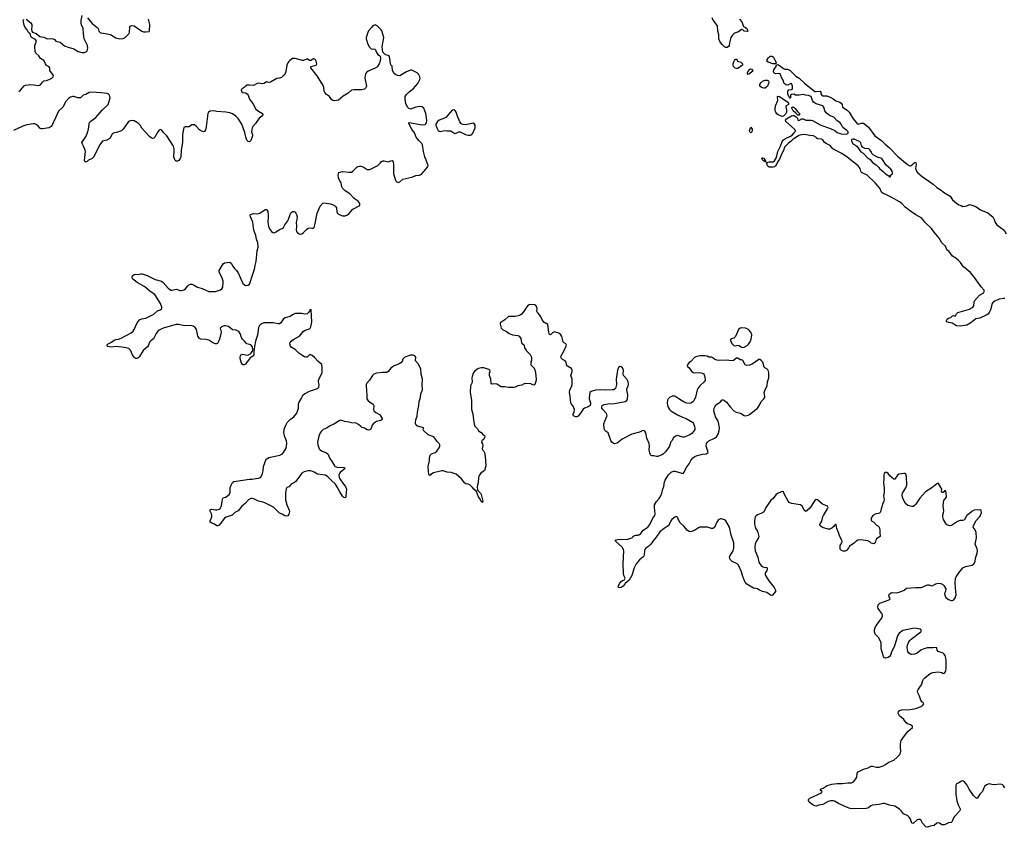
# Model space of a CAD drawing. Header units: inches. Extents: x 1839294 to 1929364, y 762242 to 909984.
# Tile 42 of 76: x 1872041 to 1887083, y 848285 to 860624. Entities that reach past the tile are written whole.
import ezdxf

# ---------------------------------------------------------------- set-up
doc = ezdxf.new("R2010")
doc.units = ezdxf.units.IN
doc.header["$MEASUREMENT"] = 0
for name, color, linetype in [('B8875', 7, 'Continuous'), ('B8876', 7, 'Continuous'), ('B8884', 7, 'Continuous'), ('B8885', 7, 'Continuous'), ('B8886', 7, 'Continuous')]:
    doc.layers.add(name, color=color, linetype=linetype)

msp = doc.modelspace()

# ---------------------------------------------------------------- linework, layer by layer
at = {"layer": 'B8875', "color": 6, "elevation": 600}
for points in [[(1876170, 860000), (1876154, 859986), (1876137, 859963), (1876122, 859930), (1876107, 859833), (1876097, 859803), (1876080, 859780), (1876038, 859742), (1876011, 859729), (1875970, 859723), (1875870, 859670), (1875846, 859666), (1875810, 859673), (1875773, 859650), (1875750, 859644), (1875688, 859652), (1875670, 859649), (1875610, 859620), (1875550, 859626), (1875518, 859622), (1875491, 859610), (1875471, 859590), (1875441, 859570), (1875426, 859550), (1875429, 859529), (1875450, 859513), (1875490, 859506), (1875518, 859490), (1875532, 859470), (1875550, 859410), (1875615, 859330), (1875642, 859262), (1875690, 859224), (1875750, 859190), (1875754, 859170), (1875738, 859150), (1875700, 859120), (1875642, 859038), (1875601, 858990), (1875590, 858970), (1875582, 858910), (1875597, 858870), (1875599, 858850), (1875570, 858776), (1875550, 858758), (1875530, 858762), (1875510, 858784), (1875493, 858830), (1875480, 858900), (1875432, 859030), (1875376, 859116), (1875343, 859150), (1875290, 859183), (1875250, 859199), (1875190, 859209), (1875050, 859219), (1875010, 859230), (1874950, 859226), (1874925, 859210), (1874915, 859190), (1874890, 858988), (1874878, 858942), (1874863, 858917), (1874850, 858909), (1874810, 858924), (1874790, 858939), (1874737, 858997), (1874710, 859016), (1874699, 859019), (1874670, 859015), (1874630, 858989), (1874610, 858986), (1874570, 858989), (1874550, 858975), (1874526, 858870), (1874529, 858750), (1874506, 858630), (1874501, 858530), (1874490, 858502), (1874470, 858475), (1874450, 858462), (1874430, 858464), (1874410, 858484), (1874397, 858530), (1874400, 858610), (1874399, 858650), (1874391, 858691), (1874290, 858851), (1874239, 858899), (1874210, 858935), (1874190, 858946), (1874170, 858937), (1874150, 858913), (1874105, 858830), (1874090, 858813), (1874070, 858810), (1874050, 858817), (1874030, 858833), (1873907, 858967), (1873879, 859010), (1873850, 859041), (1873790, 859078), (1873750, 859083), (1873705, 859070), (1873620, 858950), (1873594, 858926), (1873537, 858903), (1873470, 858889), (1873450, 858870), (1873424, 858816), (1873410, 858803), (1873370, 858784), (1873308, 858770), (1873270, 858721), (1873170, 858521), (1873150, 858504), (1873090, 858476), (1873070, 858458), (1873047, 858447), (1873035, 858455), (1873032, 858472), (1873044, 858610), (1873041, 858630), (1873016, 858690), (1872994, 858730), (1872992, 858750), (1873054, 858846), (1873079, 858901), (1873094, 858950), (1873101, 859030), (1873108, 859052), (1873126, 859074), (1873205, 859130), (1873299, 859241), (1873391, 859330), (1873403, 859357), (1873422, 859430), (1873412, 859470), (1873390, 859489), (1873375, 859495), (1873287, 859507), (1873130, 859518), (1873101, 859510), (1873050, 859482), (1873010, 859470), (1872968, 859432), (1872930, 859431), (1872870, 859450), (1872850, 859450), (1872819, 859441), (1872790, 859426), (1872747, 859373), (1872722, 859330), (1872706, 859290), (1872632, 859228), (1872606, 859170), (1872590, 859123), (1872553, 859050), (1872539, 859010), (1872521, 858990), (1872490, 858971), (1872390, 858955), (1872370, 858957), (1872350, 858968), (1872321, 859001), (1872290, 859025), (1872270, 859033), (1872250, 859035), (1872150, 859016), (1872090, 858999), (1871947, 858933)], [(1872030, 859526), (1872055, 859545), (1872110, 859613), (1872130, 859625), (1872210, 859635), (1872330, 859619), (1872356, 859630), (1872389, 859671), (1872410, 859689), (1872450, 859696), (1872489, 859710), (1872530, 859730), (1872554, 859750), (1872557, 859770), (1872503, 859850), (1872499, 859890), (1872490, 859905), (1872450, 859925), (1872433, 859950), (1872415, 859995), (1872407, 860000)], [(1880000, 856083), (1879988, 856108), (1879952, 856150), (1879943, 856170), (1879946, 856210), (1879932, 856252), (1879906, 856270), (1879830, 856274), (1879810, 856262), (1879790, 856239), (1879739, 856161), (1879700, 856120), (1879674, 856106), (1879610, 856087), (1879510, 856089), (1879450, 856036), (1879390, 855999), (1879383, 855990), (1879379, 855970), (1879395, 855910), (1879419, 855890), (1879480, 855860), (1879516, 855830), (1879570, 855809), (1879650, 855801), (1879672, 855790), (1879695, 855755), (1879709, 855689), (1879746, 855650), (1879754, 855610), (1879785, 855565), (1879838, 855510), (1879857, 855470), (1879860, 855450), (1879858, 855422), (1879847, 855390), (1879850, 855352), (1879900, 855300), (1879912, 855272), (1879920, 855230), (1879930, 855130), (1879925, 855095), (1879910, 855049), (1879890, 855040), (1879850, 855061), (1879770, 855064), (1879750, 855060), (1879710, 855038), (1879650, 855030), (1879610, 855010), (1879590, 855005), (1879510, 855005), (1879450, 855014), (1879394, 855014), (1879330, 855055), (1879310, 855059), (1879256, 855056), (1879241, 855070), (1879238, 855130), (1879218, 855190), (1879219, 855221), (1879229, 855250), (1879221, 855270), (1879210, 855278), (1879130, 855304), (1879090, 855307), (1879050, 855295), (1879030, 855284), (1878989, 855250), (1878970, 855221), (1878954, 855174), (1878950, 855150), (1878952, 855090), (1878948, 855070), (1878928, 855030), (1878920, 854930), (1878945, 854810), (1878945, 854670), (1878963, 854603), (1878972, 854510), (1878985, 854445), (1878996, 854416), (1879032, 854372), (1879050, 854342), (1879090, 854316), (1879121, 854281), (1879141, 854270), (1879147, 854250), (1879130, 854215), (1879102, 854190), (1879096, 854170), (1879110, 854142), (1879116, 854116), (1879107, 854070), (1879111, 854051), (1879130, 854030), (1879142, 854010), (1879154, 853954), (1879161, 853810), (1879144, 853736), (1879081, 853690), (1879056, 853650), (1879050, 853630), (1879045, 853550), (1879032, 853510), (1879030, 853490), (1879037, 853437), (1879082, 853390), (1879092, 853370), (1879115, 853270), (1879110, 853249), (1879090, 853265), (1879077, 853297), (1879050, 853332), (1879017, 853417), (1878976, 853450), (1878959, 853479), (1878918, 853518), (1878890, 853530), (1878854, 853534), (1878842, 853542), (1878791, 853611), (1878710, 853682), (1878630, 853708), (1878570, 853712), (1878512, 853732), (1878490, 853733), (1878361, 853699), (1878323, 853677), (1878310, 853662), (1878290, 853668), (1878282, 853790), (1878301, 853890), (1878299, 853910), (1878305, 853955), (1878313, 853970), (1878334, 853990), (1878390, 854013), (1878414, 854030), (1878450, 854085), (1878460, 854110), (1878458, 854130), (1878447, 854147), (1878418, 854178), (1878384, 854230), (1878370, 854243), (1878350, 854255), (1878282, 854282), (1878208, 854350), (1878206, 854370), (1878213, 854390), (1878116, 854416), (1878097, 854430), (1878088, 854448), (1878086, 854470), (1878093, 854510), (1878111, 854569), (1878117, 854630), (1878139, 854730), (1878144, 854790), (1878163, 854850), (1878169, 854910), (1878193, 854970), (1878188, 855050), (1878192, 855130), (1878176, 855210), (1878170, 855290), (1878127, 855367), (1878089, 855410), (1878094, 855470), (1878075, 855490), (1878050, 855498), (1878030, 855500), (1878010, 855498), (1877925, 855470), (1877903, 855450), (1877891, 855430), (1877887, 855410), (1877861, 855380), (1877836, 855364), (1877750, 855329), (1877710, 855299), (1877670, 855249), (1877650, 855235), (1877590, 855234), (1877490, 855222), (1877453, 855207), (1877428, 855190), (1877385, 855115), (1877342, 855070), (1877334, 855050), (1877332, 855030), (1877346, 854886), (1877346, 854830), (1877362, 854802), (1877383, 854783), (1877439, 854750), (1877450, 854730), (1877444, 854670), (1877451, 854650), (1877482, 854622), (1877539, 854590), (1877555, 854570), (1877576, 854530), (1877571, 854510), (1877558, 854502), (1877490, 854486), (1877444, 854456), (1877425, 854430), (1877404, 854370), (1877390, 854356), (1877370, 854353), (1877350, 854358), (1877310, 854381), (1877270, 854395), (1877250, 854407), (1877217, 854437), (1877179, 854459), (1877110, 854464), (1877070, 854477), (1877005, 854485), (1876950, 854505), (1876930, 854501), (1876838, 854442), (1876783, 854417), (1876730, 854384), (1876678, 854362), (1876646, 854334), (1876629, 854310), (1876610, 854263), (1876589, 854170), (1876594, 854130), (1876616, 854070), (1876631, 854051), (1876650, 854037), (1876719, 854010), (1876747, 853990), (1876780, 853920), (1876816, 853870), (1876849, 853810), (1876860, 853800), (1876890, 853786), (1876990, 853782), (1877011, 853770), (1876995, 853750), (1876936, 853704), (1876925, 853690), (1876917, 853670), (1876922, 853630), (1876931, 853610), (1876986, 853526), (1877016, 853490), (1877033, 853453), (1877025, 853350), (1877021, 853330), (1877010, 853318), (1876990, 853322), (1876970, 853344), (1876930, 853408), (1876897, 853477), (1876867, 853527), (1876802, 853582), (1876750, 853640), (1876710, 853663), (1876590, 853682), (1876539, 853710), (1876490, 853730), (1876450, 853730), (1876385, 853715), (1876350, 853697), (1876282, 853598), (1876258, 853570), (1876231, 853550), (1876190, 853530), (1876150, 853489), (1876124, 853476), (1876110, 853455), (1876103, 853397), (1876102, 853290), (1876124, 853210), (1876157, 853130), (1876160, 853110), (1876154, 853070), (1876136, 853044), (1876110, 853040), (1876090, 853046), (1876050, 853070), (1876010, 853085), (1875917, 853177), (1875784, 853244), (1875755, 853255), (1875689, 853269), (1875630, 853301), (1875590, 853311), (1875570, 853309), (1875538, 853290), (1875486, 853234), (1875434, 853190), (1875378, 853122), (1875325, 853095), (1875286, 853054), (1875196, 853024), (1875170, 853010), (1875090, 852902), (1875070, 852891), (1875050, 852892), (1875017, 852917), (1874974, 852934), (1874949, 852949), (1874952, 852970), (1874976, 853030), (1874976, 853050), (1874973, 853073), (1874950, 853115), (1874946, 853130), (1874950, 853141), (1874970, 853148), (1875030, 853134), (1875050, 853134), (1875090, 853145), (1875102, 853158), (1875123, 853197), (1875132, 853270), (1875145, 853310), (1875150, 853317), (1875190, 853330), (1875245, 853375), (1875254, 853406), (1875258, 853470), (1875270, 853511), (1875290, 853555), (1875310, 853567), (1875346, 853574), (1875550, 853605), (1875590, 853605), (1875650, 853616), (1875690, 853617), (1875721, 853630), (1875736, 853650), (1875751, 853689), (1875760, 853730), (1875764, 853796), (1875805, 853910), (1875847, 853933), (1876014, 853970), (1876055, 853990), (1876073, 854010), (1876110, 854078), (1876123, 854150), (1876115, 854190), (1876091, 854250), (1876078, 854310), (1876083, 854370), (1876110, 854440), (1876129, 854471), (1876177, 854523), (1876230, 854555), (1876273, 854610), (1876299, 854690), (1876302, 854710), (1876299, 854750), (1876304, 854770), (1876341, 854830), (1876370, 854890), (1876390, 854910), (1876410, 854920), (1876469, 854950), (1876588, 854990), (1876610, 855010), (1876618, 855050), (1876607, 855090), (1876606, 855114), (1876616, 855144), (1876660, 855230), (1876664, 855310), (1876654, 855354), (1876602, 855402), (1876550, 855460), (1876510, 855495), (1876490, 855506), (1876470, 855504), (1876430, 855468), (1876410, 855466), (1876391, 855471), (1876366, 855486), (1876306, 855530), (1876250, 855587), (1876190, 855620), (1876177, 855637), (1876168, 855670), (1876172, 855690), (1876187, 855710), (1876230, 855741), (1876314, 855790), (1876375, 855865), (1876400, 855880), (1876470, 855902), (1876479, 855910), (1876490, 855931), (1876506, 856010), (1876492, 856192), (1876490, 856195), (1876472, 856188), (1876467, 856170), (1876455, 856150), (1876430, 856132), (1876390, 856125), (1876350, 856136), (1876250, 856133), (1876210, 856115), (1876172, 856088), (1876096, 856070), (1876070, 856052), (1876030, 855992), (1876010, 855979), (1875990, 855976), (1875911, 855991), (1875810, 855994), (1875770, 855990), (1875727, 855970), (1875705, 855950), (1875690, 855921), (1875676, 855804), (1875644, 855710), (1875626, 855630), (1875616, 855550), (1875619, 855510), (1875611, 855490), (1875560, 855460), (1875490, 855363), (1875470, 855349), (1875450, 855349), (1875430, 855375), (1875410, 855450), (1875409, 855470), (1875416, 855490), (1875430, 855508), (1875450, 855516), (1875490, 855504), (1875519, 855501), (1875536, 855504), (1875570, 855525), (1875602, 855570), (1875603, 855597), (1875594, 855630), (1875570, 855656), (1875512, 855672), (1875500, 855680), (1875470, 855719), (1875442, 855742), (1875428, 855768), (1875407, 855830), (1875390, 855858), (1875370, 855872), (1875350, 855878), (1875290, 855888), (1875230, 855935), (1875190, 855948), (1875170, 855948), (1875150, 855941), (1875124, 855930), (1875101, 855910), (1875120, 855850), (1875095, 855745), (1875084, 855716), (1875061, 855679), (1875049, 855671), (1875030, 855670), (1874990, 855686), (1874930, 855727), (1874890, 855739), (1874810, 855745), (1874790, 855754), (1874772, 855772), (1874763, 855790), (1874742, 855890), (1874721, 855921), (1874690, 855942), (1874650, 855950), (1874566, 855946), (1874468, 855968), (1874430, 855969), (1874230, 855910), (1874170, 855882), (1874150, 855865), (1874127, 855830), (1874085, 855750), (1874043, 855717), (1874024, 855696), (1874009, 855650), (1873995, 855625), (1873928, 855572), (1873870, 855478), (1873850, 855460), (1873830, 855449), (1873810, 855449), (1873788, 855468), (1873764, 855504), (1873734, 855574), (1873710, 855598), (1873690, 855607), (1873637, 855617), (1873512, 855632), (1873450, 855619), (1873410, 855624), (1873389, 855630), (1873374, 855650), (1873394, 855670), (1873444, 855696), (1873484, 855730), (1873510, 855738), (1873550, 855743), (1873590, 855756), (1873742, 855838), (1873773, 855867), (1873790, 855890), (1873837, 855990), (1873850, 856014), (1873870, 856036), (1873908, 856052), (1873970, 856064), (1874030, 856093), (1874090, 856127), (1874146, 856174), (1874188, 856192), (1874210, 856210), (1874212, 856232), (1874194, 856290), (1874105, 856425), (1874033, 856470), (1873950, 856545), (1873833, 856610), (1873765, 856665), (1873757, 856690), (1873766, 856710), (1873790, 856731), (1873810, 856734), (1873850, 856731), (1873890, 856742), (1873910, 856740), (1873990, 856714), (1874110, 856652), (1874207, 856627), (1874231, 856611), (1874310, 856520), (1874350, 856494), (1874370, 856490), (1874430, 856505), (1874490, 856489), (1874510, 856488), (1874550, 856496), (1874575, 856510), (1874610, 856559), (1874627, 856573), (1874650, 856582), (1874670, 856582), (1874695, 856575), (1874756, 856536), (1874830, 856517), (1874930, 856472), (1874950, 856469), (1875030, 856472), (1875110, 856495), (1875131, 856510), (1875143, 856537), (1875151, 856610), (1875148, 856630), (1875134, 856674), (1875089, 856770), (1875087, 856793), (1875150, 856896), (1875170, 856911), (1875250, 856921), (1875270, 856904), (1875296, 856856), (1875321, 856821), (1875352, 856790), (1875377, 856757), (1875450, 856591), (1875490, 856565), (1875530, 856570), (1875550, 856584), (1875563, 856610), (1875590, 856706), (1875630, 856811), (1875637, 856870), (1875653, 856930), (1875669, 857090), (1875683, 857150), (1875677, 857217), (1875660, 857270), (1875649, 857329), (1875619, 857410), (1875601, 857530), (1875565, 857610), (1875564, 857636), (1875569, 857650), (1875610, 857662), (1875670, 857659), (1875707, 857667), (1875790, 857725), (1875810, 857725), (1875830, 857692), (1875838, 857650), (1875839, 857610), (1875829, 857531), (1875840, 857470), (1875859, 857430), (1875890, 857389), (1875910, 857375), (1875930, 857370), (1875958, 857382), (1876010, 857420), (1876050, 857434), (1876070, 857448), (1876092, 857490), (1876136, 857550), (1876185, 857675), (1876210, 857694), (1876230, 857691), (1876250, 857681), (1876261, 857670), (1876271, 857650), (1876281, 857610), (1876277, 857570), (1876262, 857530), (1876269, 857470), (1876265, 857410), (1876269, 857390), (1876287, 857367), (1876310, 857351), (1876330, 857346), (1876350, 857351), (1876373, 857367), (1876421, 857419), (1876450, 857441), (1876485, 857445), (1876510, 857438), (1876530, 857438), (1876539, 857450), (1876557, 857510), (1876587, 857670), (1876630, 857775), (1876670, 857823), (1876693, 857827), (1876790, 857810), (1876830, 857797), (1876850, 857784), (1876866, 857770), (1876879, 857750), (1876886, 857690), (1876893, 857673), (1876913, 857653), (1876970, 857626), (1877011, 857629), (1877050, 857642), (1877070, 857657), (1877130, 857728), (1877235, 857785), (1877235, 857810), (1877226, 857830), (1877210, 857849), (1877152, 857892), (1877083, 857963), (1877011, 858011), (1876972, 858050), (1876964, 858070), (1876954, 858130), (1876926, 858170), (1876913, 858210), (1876905, 858250), (1876918, 858290), (1876970, 858302), (1877068, 858292), (1877110, 858295), (1877132, 858308), (1877190, 858370), (1877210, 858382), (1877230, 858385), (1877250, 858385), (1877290, 858376), (1877350, 858337), (1877370, 858333), (1877390, 858335), (1877510, 858396), (1877550, 858430), (1877570, 858456), (1877590, 858468), (1877610, 858470), (1877650, 858456), (1877670, 858454), (1877710, 858470), (1877730, 858471), (1877746, 858450), (1877751, 858410), (1877751, 858270), (1877783, 858170), (1877793, 858153), (1877810, 858141), (1877830, 858138), (1877850, 858145), (1877894, 858186), (1878030, 858220), (1878090, 858245), (1878150, 858246), (1878178, 858262), (1878216, 858304), (1878269, 858370), (1878279, 858390), (1878277, 858410), (1878230, 858530), (1878208, 858608), (1878194, 858710), (1878186, 858730), (1878170, 858750), (1878137, 858777), (1878097, 858830), (1878070, 858897), (1878033, 858950), (1877983, 859037), (1877986, 859050), (1877990, 859051), (1878190, 859018), (1878235, 859025), (1878247, 859033), (1878254, 859046), (1878259, 859081), (1878257, 859123), (1878245, 859190), (1878215, 859270), (1878190, 859293), (1878150, 859296), (1878092, 859288), (1878010, 859258), (1877986, 859266), (1877970, 859281), (1877938, 859338), (1877927, 859410), (1877932, 859450), (1877950, 859480), (1877990, 859523), (1878051, 859570), (1878121, 859650), (1878156, 859710), (1878160, 859730), (1878155, 859750), (1878133, 859790), (1878112, 859810), (1878030, 859851), (1878010, 859851), (1877950, 859828), (1877850, 859768), (1877810, 859771), (1877784, 859784), (1877763, 859803), (1877737, 859850), (1877730, 859913), (1877712, 859932), (1877705, 859945), (1877699, 860000)], [(1876374, 860000), (1876370, 859998), (1876363, 860000)], [(1876480, 860000), (1876470, 859998), (1876468, 860000)], [(1877550, 860000), (1877549, 859990), (1877534, 859950), (1877507, 859910), (1877490, 859894), (1877470, 859881), (1877364, 859836), (1877341, 859819), (1877324, 859796), (1877316, 859770), (1877314, 859730), (1877337, 859610), (1877330, 859585), (1877310, 859563), (1877270, 859554), (1877147, 859553), (1877112, 859548), (1877061, 859499), (1876982, 859458), (1876910, 859394), (1876850, 859384), (1876826, 859390), (1876804, 859404), (1876774, 859450), (1876730, 859481), (1876704, 859510), (1876693, 859533), (1876688, 859590), (1876679, 859619), (1876587, 859767), (1876489, 859890), (1876489, 859911), (1876550, 859922), (1876570, 859931), (1876578, 859950), (1876576, 859970), (1876571, 859990), (1876565, 860000)]]:
    msp.add_lwpolyline(points, dxfattribs=at)
msp.add_lwpolyline([(1878670, 859245), (1878650, 859241), (1878550, 859130), (1878530, 859118), (1878450, 859089), (1878425, 859070), (1878396, 859030), (1878396, 859010), (1878411, 858970), (1878433, 858930), (1878450, 858920), (1878470, 858917), (1878510, 858927), (1878550, 858931), (1878570, 858926), (1878627, 858927), (1878690, 858887), (1878711, 858889), (1878750, 858909), (1878770, 858910), (1878850, 858868), (1878890, 858860), (1878930, 858862), (1878949, 858871), (1878965, 858890), (1879001, 858970), (1878998, 859010), (1878990, 859029), (1878970, 859041), (1878850, 859020), (1878810, 859024), (1878779, 859039), (1878763, 859063), (1878727, 859150), (1878710, 859210), (1878690, 859240)], close=True, dxfattribs=at)
at = {"layer": 'B8876', "color": 6, "elevation": 600}
for points in [[(1872407, 860000), (1872361, 860030), (1872332, 860072), (1872289, 860110), (1872279, 860139), (1872273, 860210), (1872274, 860230), (1872295, 860295), (1872282, 860322), (1872230, 860345), (1872218, 860358), (1872209, 860370), (1872199, 860410), (1872175, 860430), (1872155, 860470), (1872126, 860506), (1872110, 860538), (1872098, 860590), (1872096, 860610), (1872102, 860630)], [(1872142, 860630), (1872210, 860576), (1872224, 860550), (1872227, 860530), (1872219, 860470), (1872226, 860446), (1872235, 860435), (1872294, 860414), (1872346, 860366), (1872410, 860356), (1872450, 860336), (1872470, 860330), (1872530, 860334), (1872550, 860330), (1872570, 860319), (1872595, 860295), (1872658, 860278), (1872725, 860225), (1872783, 860203), (1872870, 860180), (1872936, 860136), (1872990, 860121), (1873030, 860124), (1873050, 860133), (1873070, 860150), (1873082, 860190), (1873075, 860230), (1873028, 860330), (1873013, 860410), (1873010, 860490), (1872985, 860545), (1872979, 860570), (1872979, 860610), (1872993, 860690)], [(1873078, 860650), (1873146, 860566), (1873226, 860506), (1873237, 860490), (1873251, 860450), (1873270, 860427), (1873282, 860422), (1873350, 860415), (1873430, 860397), (1873510, 860347), (1873550, 860334), (1873570, 860331), (1873622, 860338), (1873650, 860351), (1873709, 860410), (1873716, 860430), (1873723, 860510), (1873730, 860524), (1873750, 860537), (1873790, 860528), (1873908, 860450), (1873930, 860440), (1873970, 860438), (1874017, 860443), (1874026, 860454), (1874031, 860549), (1874007, 860630)], [(1877699, 860000), (1877695, 860030), (1877686, 860066), (1877670, 860079), (1877629, 860089), (1877602, 860110), (1877589, 860129), (1877578, 860210), (1877603, 860350), (1877575, 860455), (1877565, 860470), (1877504, 860530), (1877470, 860546), (1877436, 860530), (1877414, 860506), (1877370, 860452), (1877359, 860430), (1877334, 860350), (1877333, 860330), (1877357, 860250), (1877383, 860203), (1877410, 860180), (1877430, 860176), (1877450, 860179), (1877470, 860171), (1877490, 860123), (1877510, 860091), (1877537, 860077), (1877546, 860066), (1877555, 860035), (1877550, 860000)], [(1876363, 860000), (1876250, 860031), (1876230, 860032), (1876210, 860029), (1876190, 860017), (1876170, 860000)], [(1876468, 860000), (1876450, 860018), (1876430, 860028), (1876374, 860000)], [(1876565, 860000), (1876559, 860010), (1876550, 860020), (1876530, 860026), (1876490, 860002), (1876480, 860000)]]:
    msp.add_lwpolyline(points, dxfattribs=at)
at = {"layer": 'B8884', "color": 6, "elevation": 600}
msp.add_lwpolyline([(1887090, 848890), (1887070, 848919), (1887053, 848933), (1887030, 848942), (1886910, 848935), (1886850, 848947), (1886810, 848934), (1886781, 848910), (1886769, 848890), (1886748, 848832), (1886709, 848790), (1886670, 848727), (1886650, 848735), (1886612, 848772), (1886546, 848866), (1886517, 848930), (1886470, 848987), (1886450, 848997), (1886430, 848992), (1886390, 848963), (1886351, 848949), (1886343, 848930), (1886341, 848790), (1886356, 848690), (1886376, 848630), (1886407, 848570), (1886407, 848550), (1886398, 848530), (1886320, 848450), (1886306, 848430), (1886285, 848375), (1886270, 848360), (1886228, 848352), (1886170, 848325), (1886150, 848321), (1886130, 848324), (1886090, 848348), (1886066, 848354), (1886050, 848350), (1886010, 848314), (1885950, 848302), (1885910, 848285), (1885884, 848290), (1885833, 848350), (1885810, 848389), (1885790, 848403), (1885770, 848404), (1885750, 848398), (1885690, 848343), (1885671, 848351), (1885650, 848410), (1885630, 848441), (1885610, 848460), (1885544, 848490), (1885513, 848533), (1885482, 848562), (1885408, 848608), (1885330, 848621), (1885250, 848648), (1885230, 848650), (1885170, 848635), (1885070, 848625), (1885046, 848614), (1885010, 848585), (1884970, 848574), (1884766, 848570), (1884730, 848574), (1884670, 848593), (1884550, 848650), (1884490, 848685), (1884470, 848690), (1884430, 848688), (1884390, 848680), (1884310, 848633), (1884250, 848625), (1884210, 848610), (1884190, 848614), (1884156, 848630), (1884101, 848670), (1884089, 848690), (1884093, 848710), (1884113, 848730), (1884288, 848810), (1884295, 848825), (1884302, 848830), (1884273, 848850), (1884273, 848870), (1884317, 848883), (1884377, 848923), (1884450, 848944), (1884530, 848955), (1884608, 848952), (1884690, 848964), (1884750, 848965), (1884778, 848982), (1884816, 849024), (1884828, 849050), (1884837, 849110), (1884848, 849132), (1884860, 849140), (1884930, 849173), (1885005, 849195), (1885050, 849218), (1885070, 849219), (1885130, 849206), (1885170, 849204), (1885230, 849224), (1885270, 849245), (1885318, 849282), (1885396, 849310), (1885441, 849350), (1885490, 849405), (1885500, 849450), (1885495, 849510), (1885497, 849550), (1885502, 849590), (1885509, 849610), (1885557, 849683), (1885610, 849751), (1885678, 849810), (1885678, 849830), (1885649, 849849), (1885605, 849865), (1885581, 849881), (1885547, 849930), (1885479, 849990), (1885474, 850000)], dxfattribs=at)
at = {"layer": 'B8885', "color": 6}
for points, elevation in [([(1883004, 860000), (1883006, 859990), (1883055, 859975), (1883081, 859950), (1883081, 859930), (1883010, 859879), (1882990, 859876), (1882970, 859885), (1882948, 859910), (1882940, 859930), (1882939, 859950), (1882950, 859981), (1882961, 860000)], 500), ([(1883583, 860000), (1883588, 859990), (1883597, 859963), (1883590, 859949), (1883548, 859948), (1883475, 859975), (1883457, 859990), (1883459, 860000)], 500), ([(1887090, 856363), (1887070, 856362), (1887006, 856354), (1886936, 856324), (1886913, 856307), (1886899, 856290), (1886873, 856190), (1886850, 856150), (1886830, 856127), (1886806, 856110), (1886710, 856062), (1886647, 856053), (1886573, 855990), (1886510, 855957), (1886410, 855943), (1886350, 855946), (1886286, 855986), (1886237, 855997), (1886202, 856010), (1886201, 856030), (1886210, 856051), (1886230, 856065), (1886266, 856074), (1886290, 856098), (1886310, 856105), (1886330, 856092), (1886339, 856101), (1886353, 856130), (1886372, 856148), (1886550, 856201), (1886595, 856225), (1886617, 856250), (1886620, 856310), (1886629, 856331), (1886703, 856417), (1886768, 856450), (1886776, 856470), (1886773, 856493), (1886730, 856541), (1886627, 856687), (1886564, 856764), (1886460, 856850), (1886442, 856870), (1886415, 856915), (1886385, 856945), (1886342, 856982), (1886290, 857013), (1886240, 857080), (1886207, 857110), (1886182, 857162), (1886130, 857214), (1886087, 857287), (1886010, 857379), (1885972, 857432), (1885867, 857530), (1885822, 857590), (1885730, 857643), (1885634, 857710), (1885570, 857761), (1885518, 857818), (1885483, 857843), (1885353, 857910), (1885275, 857955), (1885230, 857970), (1885218, 857978), (1885207, 857990), (1885180, 858050), (1885111, 858131), (1884989, 858249), (1884902, 858290), (1884890, 858310), (1884880, 858350), (1884850, 858391), (1884683, 858523), (1884598, 858578), (1884465, 858650), (1884420, 858700), (1884363, 858730), (1884336, 858750), (1884309, 858790), (1884290, 858798), (1884230, 858802), (1884210, 858819), (1884205, 858830), (1884170, 858848), (1884110, 858852), (1884030, 858868), (1883977, 858863), (1883946, 858854), (1883910, 858828), (1883859, 858801), (1883827, 858770), (1883784, 858736), (1883726, 858674), (1883710, 858624), (1883683, 858577), (1883650, 858495), (1883622, 858458), (1883613, 858430), (1883586, 858390), (1883570, 858377), (1883549, 858369), (1883490, 858370), (1883465, 858390), (1883453, 858427), (1883456, 858444), (1883490, 858450), (1883550, 858450), (1883574, 858466), (1883604, 858516), (1883624, 858610), (1883665, 858690), (1883690, 858764), (1883710, 858788), (1883738, 858810), (1883818, 858842), (1883841, 858859), (1883870, 858897), (1883887, 858910), (1883893, 858930), (1883879, 858950), (1883745, 859070), (1883738, 859090), (1883753, 859110), (1883830, 859156), (1883850, 859162), (1883870, 859158), (1883901, 859141), (1883921, 859121), (1883930, 859090), (1883944, 859084), (1883990, 859109), (1884009, 859109), (1884050, 859090), (1884130, 859087), (1884150, 859082), (1884270, 859017), (1884438, 858958), (1884491, 858931), (1884530, 858901), (1884590, 858878), (1884670, 858877), (1884690, 858883), (1884696, 858890), (1884695, 858910), (1884679, 858930), (1884616, 858976), (1884591, 859030), (1884575, 859050), (1884524, 859084), (1884477, 859137), (1884410, 859159), (1884359, 859199), (1884341, 859230), (1884328, 859288), (1884310, 859310), (1884210, 859340), (1884170, 859362), (1884152, 859390), (1884130, 859449), (1884118, 859458), (1884090, 859467), (1884046, 859470), (1884010, 859479), (1883950, 859470), (1883893, 859473), (1883868, 859488), (1883830, 859480), (1883817, 859470), (1883818, 859430), (1883810, 859425), (1883801, 859441), (1883790, 859450), (1883773, 859490), (1883773, 859510), (1883776, 859530), (1883790, 859550), (1883830, 859556), (1883840, 859560), (1883849, 859570), (1883845, 859610), (1883830, 859648), (1883810, 859645), (1883777, 859623), (1883745, 859630), (1883720, 859650), (1883702, 859702), (1883682, 859730), (1883657, 859797), (1883630, 859801), (1883590, 859796), (1883567, 859807), (1883556, 859830), (1883562, 859858), (1883595, 859910), (1883604, 859936), (1883623, 859937), (1883650, 859926), (1883710, 859878), (1883730, 859870), (1883770, 859868), (1883810, 859846), (1883900, 859760), (1883950, 859730), (1884030, 859654), (1884189, 859529), (1884210, 859526), (1884270, 859533), (1884278, 859518), (1884280, 859490), (1884295, 859470), (1884310, 859463), (1884370, 859459), (1884430, 859434), (1884470, 859414), (1884510, 859385), (1884570, 859363), (1884590, 859350), (1884604, 859330), (1884610, 859287), (1884680, 859240), (1884714, 859210), (1884774, 859110), (1884830, 859043), (1884850, 859027), (1884899, 859041), (1884930, 859041), (1884951, 859030), (1885010, 858984), (1885107, 858847), (1885210, 858775), (1885263, 858723), (1885330, 858666), (1885455, 858535), (1885597, 858417), (1885630, 858398), (1885650, 858393), (1885675, 858405), (1885710, 858442), (1885730, 858441), (1885734, 858414), (1885725, 858350), (1885741, 858310), (1885762, 858282), (1885826, 858226), (1885995, 858110), (1886050, 858062), (1886104, 858030), (1886170, 857980), (1886257, 857930), (1886290, 857871), (1886350, 857819), (1886390, 857796), (1886425, 857785), (1886450, 857771), (1886510, 857778), (1886550, 857801), (1886570, 857797), (1886650, 857768), (1886721, 857721), (1886830, 857672), (1886862, 857650), (1886905, 857610), (1886919, 857590), (1886930, 857570), (1886945, 857525), (1886968, 857488), (1887078, 857410), (1887113, 857350)], 500), ([(1885474, 850000), (1885460, 850030), (1885464, 850050), (1885482, 850070), (1885510, 850081), (1885644, 850084), (1885706, 850094), (1885761, 850110), (1885805, 850130), (1885836, 850150), (1885852, 850172), (1885844, 850190), (1885824, 850204), (1885808, 850228), (1885785, 850290), (1885761, 850341), (1885757, 850370), (1885765, 850390), (1885790, 850427), (1885820, 850460), (1885838, 850530), (1885849, 850550), (1885866, 850570), (1885950, 850633), (1885990, 850649), (1886070, 850662), (1886126, 850650), (1886150, 850634), (1886170, 850639), (1886188, 850672), (1886196, 850710), (1886193, 850830), (1886188, 850870), (1886177, 850910), (1886158, 850938), (1886146, 850946), (1886072, 850970), (1886058, 850990), (1886050, 851029), (1886033, 851033), (1885993, 851027), (1885910, 851026), (1885851, 851010), (1885809, 850991), (1885750, 850945), (1885710, 850928), (1885665, 850925), (1885649, 850929), (1885626, 850946), (1885610, 850970), (1885600, 851030), (1885604, 851070), (1885619, 851110), (1885641, 851139), (1885662, 851158), (1885807, 851270), (1885815, 851290), (1885804, 851310), (1885710, 851330), (1885531, 851290), (1885477, 851250), (1885449, 851210), (1885414, 851086), (1885398, 851042), (1885365, 850975), (1885345, 850915), (1885330, 850895), (1885310, 850880), (1885270, 850869), (1885250, 850873), (1885236, 850896), (1885224, 850944), (1885200, 851010), (1885202, 851110), (1885163, 851183), (1885110, 851238), (1885098, 851270), (1885100, 851300), (1885116, 851350), (1885170, 851430), (1885207, 851473), (1885223, 851510), (1885222, 851530), (1885214, 851550), (1885180, 851590), (1885156, 851630), (1885152, 851650), (1885158, 851682), (1885165, 851695), (1885181, 851710), (1885307, 851753), (1885337, 851770), (1885336, 851790), (1885325, 851805), (1885321, 851830), (1885327, 851850), (1885353, 851867), (1885370, 851871), (1885430, 851870), (1885490, 851881), (1885555, 851910), (1885590, 851939), (1885730, 851948), (1885810, 851948), (1885830, 851953), (1885910, 851991), (1885930, 851990), (1885970, 851976), (1885990, 851982), (1886034, 852006), (1886070, 852016), (1886110, 852012), (1886138, 851998), (1886158, 851978), (1886187, 851930), (1886186, 851894), (1886170, 851850), (1886174, 851830), (1886190, 851794), (1886230, 851766), (1886270, 851750), (1886290, 851752), (1886310, 851762), (1886330, 851790), (1886345, 851835), (1886344, 851890), (1886330, 852010), (1886338, 852090), (1886347, 852110), (1886386, 852174), (1886449, 852251), (1886489, 852271), (1886590, 852292), (1886617, 852310), (1886633, 852330), (1886646, 852414), (1886670, 852471), (1886675, 852510), (1886670, 852539), (1886638, 852610), (1886660, 852710), (1886652, 852788), (1886637, 852830), (1886609, 852870), (1886612, 852890), (1886649, 852970), (1886710, 853033), (1886719, 853050), (1886732, 853092), (1886731, 853131), (1886710, 853137), (1886622, 853130), (1886588, 853110), (1886546, 853074), (1886509, 853050), (1886470, 852978), (1886450, 852971), (1886410, 852971), (1886370, 852958), (1886290, 852904), (1886270, 852895), (1886250, 852893), (1886221, 852901), (1886207, 852907), (1886189, 852929), (1886153, 852990), (1886141, 853030), (1886141, 853059), (1886154, 853090), (1886159, 853121), (1886149, 853190), (1886153, 853250), (1886161, 853279), (1886197, 853330), (1886196, 853390), (1886190, 853426), (1886170, 853426), (1886150, 853398), (1886130, 853398), (1886125, 853410), (1886126, 853450), (1886077, 853537), (1886070, 853542), (1886050, 853535), (1885976, 853470), (1885878, 853410), (1885790, 853316), (1885730, 853223), (1885710, 853200), (1885690, 853188), (1885668, 853188), (1885610, 853203), (1885574, 853234), (1885538, 853298), (1885522, 853350), (1885521, 853370), (1885528, 853390), (1885578, 853470), (1885591, 853510), (1885590, 853646), (1885578, 853678), (1885570, 853689), (1885550, 853692), (1885510, 853683), (1885470, 853679), (1885450, 853664), (1885410, 853604), (1885395, 853605), (1885370, 853623), (1885336, 853656), (1885310, 853692), (1885290, 853705), (1885270, 853707), (1885247, 853693), (1885240, 853670), (1885243, 853610), (1885235, 853550), (1885246, 853474), (1885247, 853407), (1885239, 853350), (1885247, 853290), (1885244, 853270), (1885226, 853230), (1885201, 853150), (1885193, 853107), (1885187, 853093), (1885176, 853084), (1885111, 853070), (1885075, 853050), (1885048, 853010), (1885050, 852978), (1885056, 852970), (1885088, 852948), (1885130, 852902), (1885151, 852891), (1885171, 852871), (1885182, 852830), (1885181, 852790), (1885187, 852730), (1885131, 852690), (1885121, 852670), (1885111, 852630), (1885090, 852614), (1885050, 852625), (1885026, 852646), (1885000, 852660), (1884890, 852679), (1884847, 852673), (1884821, 852659), (1884790, 852625), (1884720, 852580), (1884701, 852550), (1884670, 852514), (1884650, 852505), (1884623, 852503), (1884593, 852513), (1884577, 852537), (1884573, 852570), (1884577, 852590), (1884599, 852630), (1884604, 852650), (1884601, 852670), (1884570, 852729), (1884551, 852790), (1884522, 852850), (1884513, 852910), (1884510, 852912), (1884490, 852898), (1884478, 852882), (1884446, 852854), (1884418, 852842), (1884390, 852838), (1884307, 852867), (1884271, 852890), (1884266, 852914), (1884296, 852964), (1884310, 853030), (1884320, 853050), (1884382, 853150), (1884390, 853170), (1884384, 853190), (1884303, 853223), (1884230, 853286), (1884210, 853292), (1884190, 853276), (1884110, 853160), (1884070, 853124), (1884050, 853112), (1884030, 853124), (1883993, 853193), (1883970, 853210), (1883832, 853232), (1883798, 853250), (1883782, 853270), (1883723, 853370), (1883710, 853409), (1883690, 853414), (1883630, 853390), (1883593, 853367), (1883552, 853310), (1883518, 853282), (1883500, 853260), (1883439, 853170), (1883413, 853110), (1883402, 853098), (1883390, 853088), (1883310, 853059), (1883290, 853043), (1883279, 853030), (1883272, 853010), (1883264, 852956), (1883265, 852915), (1883274, 852874), (1883286, 852846), (1883313, 852810), (1883335, 852730), (1883329, 852710), (1883293, 852650), (1883277, 852610), (1883273, 852570), (1883279, 852510), (1883317, 852410), (1883335, 852335), (1883348, 852308), (1883370, 852285), (1883390, 852271), (1883410, 852262), (1883450, 852256), (1883461, 852250), (1883460, 852230), (1883454, 852210), (1883430, 852170), (1883428, 852150), (1883433, 852130), (1883485, 852050), (1883565, 851950), (1883588, 851910), (1883588, 851890), (1883542, 851830), (1883530, 851827), (1883510, 851833), (1883453, 851873), (1883390, 851890), (1883344, 851910), (1883310, 851931), (1883250, 851941), (1883150, 852001), (1883122, 852030), (1883111, 852050), (1883082, 852130), (1883070, 852190), (1883022, 852290), (1882999, 852310), (1882927, 852347), (1882896, 852376), (1882885, 852405), (1882889, 852430), (1882939, 852510), (1882949, 852550), (1882951, 852630), (1882911, 852750), (1882885, 852870), (1882830, 852966), (1882810, 852984), (1882763, 852997), (1882750, 852997), (1882728, 852990), (1882710, 852976), (1882692, 852948), (1882653, 852867), (1882630, 852851), (1882610, 852851), (1882550, 852871), (1882430, 852873), (1882410, 852863), (1882350, 852820), (1882290, 852798), (1882270, 852802), (1882241, 852821), (1882186, 852886), (1882130, 852938), (1882111, 852971), (1882090, 853024), (1882070, 853035), (1882050, 853026), (1882005, 852990), (1881988, 852970), (1881963, 852910), (1881949, 852891), (1881888, 852850), (1881822, 852798), (1881762, 852718), (1881716, 852664), (1881697, 852630), (1881681, 852610), (1881650, 852582), (1881605, 852550), (1881590, 852530), (1881584, 852510), (1881582, 852450), (1881577, 852430), (1881561, 852410), (1881508, 852372), (1881457, 852310), (1881429, 852250), (1881390, 852130), (1881350, 852063), (1881291, 852009), (1881259, 851970), (1881230, 851949), (1881210, 851943), (1881189, 851950), (1881184, 851970), (1881210, 852013), (1881230, 852041), (1881250, 852056), (1881277, 852063), (1881289, 852090), (1881270, 852130), (1881263, 852170), (1881260, 852310), (1881269, 852510), (1881265, 852530), (1881244, 852564), (1881148, 852650), (1881140, 852670), (1881178, 852682), (1881332, 852688), (1881379, 852701), (1881395, 852710), (1881409, 852730), (1881423, 852737), (1881454, 852746), (1881490, 852749), (1881510, 852759), (1881530, 852775), (1881562, 852818), (1881583, 852837), (1881639, 852870), (1881669, 852910), (1881711, 853009), (1881745, 853050), (1881750, 853070), (1881739, 853170), (1881741, 853210), (1881770, 853265), (1881812, 853308), (1881835, 853350), (1881852, 853390), (1881864, 853450), (1881881, 853490), (1881890, 853561), (1881902, 853590), (1881950, 853671), (1881994, 853710), (1882030, 853724), (1882050, 853724), (1882174, 853690), (1882190, 853711), (1882221, 853779), (1882270, 853837), (1882294, 853890), (1882325, 853930), (1882356, 853950), (1882390, 853964), (1882470, 853984), (1882530, 853989), (1882557, 854010), (1882550, 854048), (1882529, 854110), (1882533, 854150), (1882546, 854170), (1882569, 854190), (1882655, 854230), (1882687, 854253), (1882710, 854290), (1882728, 854350), (1882730, 854390), (1882717, 854470), (1882709, 854490), (1882670, 854555), (1882658, 854590), (1882647, 854647), (1882649, 854690), (1882660, 854710), (1882691, 854749), (1882740, 854780), (1882770, 854816), (1882790, 854817), (1882810, 854808), (1882841, 854781), (1882894, 854710), (1882949, 854649), (1882987, 854627), (1883051, 854611), (1883110, 854575), (1883130, 854572), (1883170, 854581), (1883190, 854591), (1883313, 854687), (1883344, 854736), (1883369, 854791), (1883408, 854830), (1883422, 854850), (1883423, 854870), (1883413, 854930), (1883434, 854986), (1883461, 855030), (1883465, 855090), (1883486, 855154), (1883485, 855230), (1883476, 855270), (1883457, 855290), (1883425, 855305), (1883415, 855315), (1883395, 855390), (1883370, 855418), (1883350, 855430), (1883330, 855431), (1883230, 855360), (1883190, 855347), (1883150, 855340), (1883124, 855350), (1883090, 855419), (1883070, 855426), (1883046, 855426), (1883010, 855454), (1882990, 855453), (1882943, 855417), (1882910, 855413), (1882850, 855424), (1882730, 855418), (1882690, 855424), (1882655, 855435), (1882630, 855458), (1882610, 855467), (1882570, 855469), (1882543, 855483), (1882510, 855489), (1882429, 855489), (1882370, 855475), (1882350, 855465), (1882296, 855404), (1882270, 855384), (1882250, 855359), (1882236, 855330), (1882270, 855304), (1882299, 855259), (1882330, 855234), (1882350, 855227), (1882433, 855233), (1882470, 855225), (1882490, 855212), (1882504, 855184), (1882514, 855126), (1882512, 855110), (1882498, 855090), (1882429, 855030), (1882399, 854990), (1882390, 854970), (1882363, 854857), (1882339, 854801), (1882321, 854779), (1882294, 854766), (1882270, 854762), (1882230, 854766), (1882190, 854782), (1882109, 854829), (1882050, 854871), (1882010, 854873), (1881970, 854853), (1881948, 854832), (1881936, 854810), (1881930, 854770), (1881935, 854730), (1881950, 854692), (1881966, 854670), (1881989, 854650), (1882090, 854586), (1882165, 854550), (1882221, 854530), (1882317, 854477), (1882334, 854454), (1882351, 854410), (1882356, 854390), (1882355, 854365), (1882336, 854330), (1882310, 854301), (1882270, 854276), (1882190, 854245), (1882170, 854244), (1882151, 854249), (1882090, 854273), (1882057, 854263), (1882030, 854234), (1882004, 854190), (1881988, 854172), (1881968, 854110), (1881911, 854029), (1881877, 853990), (1881850, 853974), (1881790, 853951), (1881770, 853950), (1881730, 853960), (1881701, 853961), (1881690, 853964), (1881678, 853978), (1881666, 854006), (1881658, 854050), (1881662, 854110), (1881659, 854150), (1881620, 854230), (1881604, 854310), (1881590, 854337), (1881582, 854342), (1881570, 854347), (1881550, 854342), (1881510, 854324), (1881390, 854294), (1881245, 854215), (1881170, 854155), (1881150, 854147), (1881130, 854145), (1881110, 854150), (1881086, 854170), (1881070, 854197), (1881033, 854310), (1880985, 854345), (1880971, 854371), (1880967, 854450), (1880980, 854490), (1881007, 854550), (1881013, 854570), (1881012, 854590), (1881002, 854610), (1880948, 854670), (1880936, 854690), (1880932, 854710), (1880941, 854730), (1880970, 854743), (1881025, 854755), (1881130, 854761), (1881290, 854789), (1881316, 854804), (1881328, 854830), (1881330, 854890), (1881314, 854970), (1881317, 854990), (1881336, 855024), (1881342, 855050), (1881337, 855090), (1881315, 855130), (1881263, 855190), (1881260, 855210), (1881267, 855270), (1881250, 855307), (1881230, 855322), (1881210, 855327), (1881190, 855312), (1881173, 855267), (1881153, 855130), (1881157, 855050), (1881143, 854990), (1881137, 854983), (1881110, 854970), (1881091, 854969), (1880990, 854966), (1880910, 854970), (1880836, 854964), (1880770, 854944), (1880750, 854926), (1880738, 854850), (1880739, 854830), (1880761, 854770), (1880763, 854750), (1880755, 854730), (1880727, 854710), (1880670, 854687), (1880650, 854671), (1880610, 854610), (1880570, 854567), (1880550, 854556), (1880530, 854555), (1880499, 854570), (1880493, 854590), (1880513, 854630), (1880517, 854670), (1880498, 854718), (1880471, 854750), (1880461, 854770), (1880452, 854870), (1880438, 854930), (1880445, 854970), (1880470, 855016), (1880481, 855050), (1880483, 855130), (1880460, 855190), (1880479, 855250), (1880479, 855270), (1880470, 855293), (1880407, 855330), (1880393, 855350), (1880390, 855393), (1880375, 855410), (1880333, 855433), (1880316, 855450), (1880310, 855470), (1880313, 855490), (1880360, 855570), (1880393, 855650), (1880382, 855670), (1880350, 855693), (1880343, 855703), (1880323, 855783), (1880310, 855810), (1880290, 855830), (1880210, 855853), (1880179, 855841), (1880150, 855811), (1880130, 855821), (1880122, 855850), (1880110, 855968), (1880090, 855984), (1880070, 855989), (1880050, 856004), (1880016, 856050), (1880000, 856083)], 600)]:
    msp.add_lwpolyline(points, dxfattribs=dict(at, elevation=elevation))
for points, elevation in [([(1883170, 859785), (1883159, 859790), (1883160, 859810), (1883182, 859858), (1883205, 859875), (1883228, 859868), (1883241, 859850), (1883231, 859830), (1883190, 859795)], 500), ([(1883410, 859576), (1883390, 859581), (1883370, 859593), (1883350, 859610), (1883346, 859634), (1883361, 859659), (1883390, 859683), (1883430, 859702), (1883462, 859702), (1883482, 859690), (1883485, 859670), (1883481, 859650), (1883463, 859610), (1883430, 859579)], 500), ([(1883690, 859145), (1883630, 859170), (1883610, 859185), (1883590, 859210), (1883582, 859230), (1883580, 859250), (1883585, 859310), (1883621, 859390), (1883618, 859450), (1883630, 859458), (1883650, 859451), (1883683, 859423), (1883770, 859370), (1883785, 859350), (1883786, 859330), (1883750, 859310), (1883743, 859290), (1883757, 859243), (1883757, 859210), (1883739, 859181), (1883710, 859149)], 500), ([(1883950, 859164), (1883930, 859167), (1883898, 859198), (1883855, 859230), (1883835, 859270), (1883839, 859281), (1883850, 859290), (1883870, 859284), (1883890, 859267), (1883921, 859221), (1883953, 859190), (1883954, 859170)], 500), ([(1883210, 858894), (1883197, 858910), (1883192, 858930), (1883210, 858981), (1883230, 858951), (1883231, 858930), (1883223, 858910)], 500), ([(1884770, 858801), (1884750, 858793), (1884748, 858770), (1884769, 858730), (1884830, 858690), (1884890, 858605), (1884925, 858585), (1884946, 858566), (1884990, 858516), (1885031, 858490), (1885070, 858443), (1885124, 858404), (1885166, 858366), (1885176, 858350), (1885239, 858299), (1885266, 858270), (1885318, 858238), (1885330, 858222), (1885338, 858222), (1885346, 858230), (1885346, 858250), (1885373, 858267), (1885376, 858284), (1885368, 858310), (1885350, 858339), (1885280, 858400), (1885210, 858503), (1885144, 858524), (1885078, 858558), (1885061, 858581), (1885050, 858610), (1885030, 858637), (1885012, 858650), (1884957, 858657), (1884918, 858678), (1884902, 858702), (1884890, 858745), (1884870, 858762), (1884790, 858796)], 500), ([(1883430, 858449), (1883422, 858462), (1883410, 858464), (1883390, 858481), (1883378, 858510), (1883390, 858515), (1883410, 858506), (1883435, 858470), (1883434, 858450)], 500), ([(1883070, 855917), (1883046, 855910), (1883023, 855890), (1882977, 855783), (1882950, 855760), (1882911, 855749), (1882895, 855730), (1882924, 855670), (1882950, 855644), (1882970, 855642), (1883010, 855650), (1883030, 855644), (1883070, 855619), (1883090, 855615), (1883110, 855620), (1883155, 855645), (1883174, 855666), (1883198, 855702), (1883215, 855745), (1883228, 855810), (1883212, 855852), (1883175, 855890), (1883129, 855910)], 600)]:
    msp.add_lwpolyline(points, close=True, dxfattribs=dict(at, elevation=elevation))
at = {"layer": 'B8886', "color": 6, "elevation": 500}
for points in [[(1883035, 860630), (1883072, 860592), (1883092, 860532), (1883100, 860520), (1883130, 860505), (1883147, 860490), (1883158, 860470), (1883162, 860450), (1883155, 860445), (1883110, 860450), (1883089, 860469), (1883070, 860475), (1883024, 860436), (1882961, 860419), (1882930, 860388), (1882907, 860353), (1882884, 860270), (1882878, 860230), (1882870, 860216), (1882850, 860201), (1882830, 860199), (1882807, 860207), (1882770, 860245), (1882738, 860290), (1882723, 860330), (1882720, 860400), (1882707, 860450), (1882699, 860530), (1882637, 860617), (1882622, 860650)], [(1882961, 860000), (1882970, 860016), (1882981, 860019), (1882990, 860021), (1883003, 860010), (1883004, 860000)], [(1883459, 860000), (1883462, 860018), (1883478, 860042), (1883499, 860061), (1883510, 860066), (1883530, 860067), (1883541, 860061), (1883555, 860050), (1883583, 860000)]]:
    msp.add_lwpolyline(points, dxfattribs=at)

doc.saveas('drawing.dxf')
